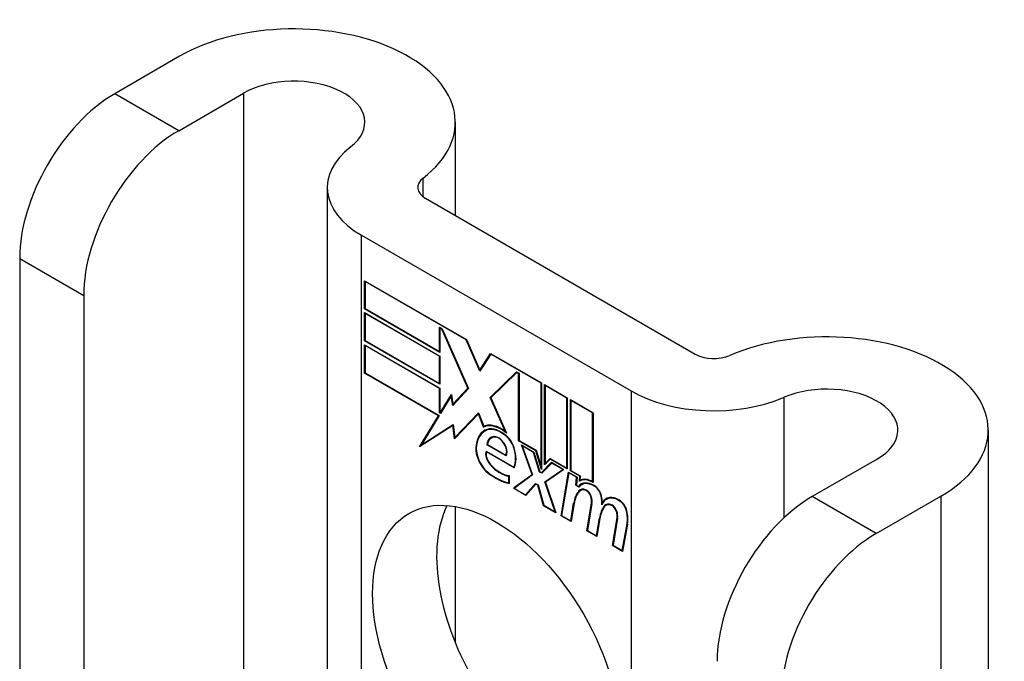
# Model space of a CAD drawing. Header units: inches. Extents: x 275.1 to 323.9, y 105.7 to 152.7.
# Tile 26 of 44: x 281.4 to 282.5, y 152 to 152.7. Entities that reach past the tile are written whole.
import ezdxf

# ---------------------------------------------------------------- set-up
doc = ezdxf.new("R2010")
doc.units = ezdxf.units.IN
doc.header["$MEASUREMENT"] = 0
doc.layers.add('Visible Edges(ANSI)', color=7, linetype='Continuous', lineweight=25)
doc.layers.add('Visible Tangent Edges(ANSI)', color=7, linetype='Continuous', lineweight=25)

msp = doc.modelspace()

# ---------------------------------------------------------------- linework, layer by layer
at = {"layer": 'Visible Edges(ANSI)'}
for p, q in [((281.5638, 152.6798), (281.4885, 152.6363)), ((281.5628, 152.5935), (281.6381, 152.6369)), ((281.8839, 152.6033), (281.8839, 152.495)), ((281.7353, 152.5276), (281.7353, 151.5292)), ((281.8494, 152.515), (282.1622, 152.3343)), ((281.7751, 152.4721), (282.0879, 152.2915)), ((281.3782, 152.4453), (281.3782, 151.6794)), ((281.7786, 152.3867), (281.7786, 152.4194)), ((281.7786, 152.4194), (281.8969, 152.3511)), ((281.7792, 152.4185), (281.7797, 152.4188)), ((281.7792, 152.4185), (281.7792, 152.387)), ((281.8966, 152.3507), (281.7792, 152.4185)), ((281.4525, 152.4024), (281.4525, 151.6365)), ((281.7786, 152.3867), (281.7792, 152.387)), ((281.8659, 152.3363), (281.7786, 152.3867)), ((281.7786, 152.3496), (281.7786, 152.3824)), ((281.7786, 152.3824), (281.8659, 152.332)), ((281.7792, 152.387), (281.8654, 152.3372)), ((281.7792, 152.3815), (281.7797, 152.3818)), ((281.7792, 152.3815), (281.7792, 152.3499)), ((281.8654, 152.3317), (281.7792, 152.3815)), ((281.8654, 152.3372), (281.8654, 152.3654)), ((281.8654, 152.3654), (281.8685, 152.3636)), ((281.8659, 152.3645), (281.8664, 152.3648)), ((281.8682, 152.3631), (281.8659, 152.3645)), ((281.8659, 152.3645), (281.8659, 152.3363)), ((281.8682, 152.3631), (281.8686, 152.3633)), ((281.8985, 152.2948), (281.8682, 152.3631)), ((281.8685, 152.3636), (281.8991, 152.2944)), ((281.7786, 152.3496), (281.7792, 152.3499)), ((281.8659, 152.2993), (281.7786, 152.3496)), ((281.7786, 152.3123), (281.7786, 152.345)), ((281.7786, 152.345), (281.8659, 152.2947)), ((281.7792, 152.3499), (281.8654, 152.3002)), ((281.7792, 152.3441), (281.7797, 152.3444)), ((281.8654, 152.2944), (281.7792, 152.3441)), ((281.7792, 152.3441), (281.7792, 152.3126)), ((281.8966, 152.3507), (281.897, 152.3509)), ((281.9125, 152.3143), (281.8966, 152.3507)), ((281.8969, 152.3511), (281.9125, 152.3155)), ((281.8654, 152.3372), (281.8659, 152.3375)), ((281.9125, 152.3155), (281.9248, 152.3351)), ((281.9251, 152.3343), (281.9125, 152.3143)), ((281.9248, 152.3351), (281.9839, 152.3009)), ((281.9251, 152.3343), (281.9256, 152.3346)), ((281.9834, 152.3006), (281.9251, 152.3343)), ((281.9254, 152.3347), (281.9252, 152.3344)), ((281.8654, 152.3317), (281.8659, 152.332)), ((281.8654, 152.3002), (281.8654, 152.3317)), ((281.8659, 152.332), (281.8659, 152.2993)), ((281.7786, 152.3123), (281.7792, 152.3126)), ((281.8644, 152.2628), (281.7786, 152.3123)), ((281.7792, 152.3126), (281.8652, 152.2629)), ((281.9125, 152.3155), (281.9138, 152.3162)), ((281.9136, 152.316), (281.9135, 152.3161)), ((281.9244, 152.284), (281.955, 152.3137)), ((281.9552, 152.3129), (281.925, 152.2836)), ((281.9258, 152.2848), (281.9553, 152.3134)), ((281.955, 152.3137), (281.9579, 152.312)), ((281.9552, 152.3129), (281.9558, 152.3132)), ((281.9574, 152.3117), (281.9552, 152.3129)), ((281.9574, 152.3117), (281.9579, 152.312)), ((281.9574, 152.2337), (281.9574, 152.3117)), ((281.9579, 152.312), (281.9579, 152.234)), ((281.8654, 152.3002), (281.8659, 152.3005)), ((281.9834, 152.3006), (281.9839, 152.3009)), ((281.9834, 152.2037), (281.9834, 152.3006)), ((281.9839, 152.3009), (281.9839, 152.2004)), ((281.9876, 152.2057), (281.9876, 152.2988)), ((281.9876, 152.2988), (282.0138, 152.2836)), ((281.9881, 152.2979), (281.9887, 152.2982)), ((281.9881, 152.2979), (281.9881, 152.2073)), ((282.0133, 152.2833), (281.9881, 152.2979)), ((281.8654, 152.2944), (281.8659, 152.2947)), ((281.8654, 152.2662), (281.8654, 152.2944)), ((281.8659, 152.2947), (281.8659, 152.2665)), ((281.8664, 152.2662), (281.8794, 152.2875)), ((281.8794, 152.2875), (281.8811, 152.2762)), ((281.8991, 152.2944), (281.8809, 152.2748)), ((281.8811, 152.2762), (281.8985, 152.2948)), ((281.899, 152.2947), (281.8825, 152.277)), ((281.8985, 152.2948), (281.8989, 152.295)), ((281.8792, 152.2858), (281.8668, 152.2654)), ((281.8792, 152.2858), (281.8796, 152.286)), ((281.8809, 152.2748), (281.8792, 152.2858)), ((281.8796, 152.2863), (281.8793, 152.2859)), ((281.8811, 152.2762), (281.8825, 152.277)), ((281.8822, 152.2762), (281.8821, 152.2768)), ((281.9244, 152.284), (281.9258, 152.2848)), ((281.9421, 152.2442), (281.9244, 152.284)), ((281.925, 152.2836), (281.9433, 152.2426)), ((281.9259, 152.2845), (281.9258, 152.2848)), ((282.0133, 152.2833), (282.0138, 152.2836)), ((282.0133, 152.202), (282.0133, 152.2833)), ((282.0138, 152.2836), (282.0138, 152.2011)), ((282.0176, 152.199), (282.0176, 152.2815)), ((282.0176, 152.2815), (282.0438, 152.2663)), ((282.0181, 152.2806), (282.0186, 152.2809)), ((282.0181, 152.2806), (282.0181, 152.1993)), ((282.0433, 152.266), (282.0181, 152.2806)), ((281.8654, 152.2662), (281.8659, 152.2665)), ((281.8668, 152.2654), (281.8654, 152.2662)), ((281.8659, 152.2665), (281.8664, 152.2662)), ((281.8664, 152.2662), (281.8677, 152.2669)), ((281.8675, 152.2666), (281.8673, 152.2667)), ((281.9107, 152.265), (281.8829, 152.236)), ((281.8833, 152.2374), (281.9107, 152.2661)), ((281.8847, 152.2383), (281.9109, 152.2656)), ((281.9107, 152.2661), (281.917, 152.2505)), ((281.9107, 152.265), (281.9111, 152.2652)), ((281.9168, 152.2496), (281.9107, 152.265)), ((282.0433, 152.266), (282.0438, 152.2663)), ((282.0433, 152.1861), (282.0433, 152.266)), ((282.0438, 152.2663), (282.0438, 152.1852)), ((281.8424, 152.2268), (281.8644, 152.2628)), ((281.8652, 152.2629), (281.8446, 152.2291)), ((281.8446, 152.2291), (281.8815, 152.2527)), ((281.846, 152.2299), (281.8815, 152.2526)), ((281.8644, 152.2628), (281.8649, 152.2631)), ((281.8815, 152.2527), (281.8833, 152.2374)), ((281.8812, 152.2515), (281.8424, 152.2268)), ((281.8812, 152.2515), (281.8816, 152.2518)), ((281.8829, 152.236), (281.8812, 152.2515)), ((281.9168, 152.2496), (281.9182, 152.2504)), ((281.918, 152.251), (281.9182, 152.2504)), ((281.9184, 152.2452), (281.9198, 152.246)), ((281.9411, 152.2405), (281.9416, 152.2408)), ((281.9421, 152.2442), (281.9425, 152.2444)), ((282.5026, 152.246), (282.5026, 151.0861)), ((281.8446, 152.2291), (281.846, 152.2299)), ((281.8833, 152.2374), (281.8847, 152.2383)), ((281.8842, 152.238), (281.8843, 152.2374)), ((281.9207, 152.229), (281.9213, 152.2294)), ((281.9213, 152.2293), (281.9425, 152.217)), ((281.9255, 152.2369), (281.927, 152.2377)), ((281.9574, 152.2337), (281.9579, 152.234)), ((281.9773, 152.2222), (281.9574, 152.2337)), ((281.9579, 152.234), (281.9776, 152.2227)), ((281.8448, 152.2292), (281.8439, 152.2277)), ((281.9196, 152.2217), (281.952, 152.203)), ((281.92, 152.2209), (281.9205, 152.2212)), ((281.9523, 152.2022), (281.92, 152.2209)), ((281.9428, 152.2162), (281.9207, 152.229)), ((281.973, 152.1945), (281.9608, 152.2288)), ((281.9608, 152.2288), (281.9751, 152.2206)), ((281.9617, 152.2277), (281.9622, 152.228)), ((281.9617, 152.2277), (281.9736, 152.1941)), ((281.9748, 152.2202), (281.9617, 152.2277)), ((281.9748, 152.2202), (281.9752, 152.2204)), ((281.9817, 152.1974), (281.9748, 152.2202)), ((281.9751, 152.2206), (281.982, 152.1978)), ((281.9773, 152.2222), (281.9777, 152.2225)), ((281.9839, 152.2004), (281.9773, 152.2222)), ((281.9776, 152.2227), (281.9834, 152.2037)), ((281.9425, 152.217), (281.9436, 152.2176)), ((281.9434, 152.2176), (281.9435, 152.2175)), ((281.9839, 152.1968), (281.9957, 152.2087)), ((281.996, 152.2079), (281.9842, 152.196)), ((281.9961, 152.2085), (281.9853, 152.1976)), ((281.9942, 152.2124), (281.9876, 152.2057)), ((281.9881, 152.2073), (281.994, 152.2132)), ((281.9881, 152.2073), (281.9895, 152.2081)), ((281.989, 152.2078), (281.989, 152.2071)), ((281.9895, 152.2081), (281.9944, 152.213)), ((281.994, 152.2132), (282.0133, 152.202)), ((281.9942, 152.2124), (281.9948, 152.2127)), ((282.0138, 152.2011), (281.9942, 152.2124)), ((281.9957, 152.2087), (282.0101, 152.2004)), ((281.996, 152.2079), (281.9965, 152.2082)), ((282.0089, 152.2004), (281.996, 152.2079)), ((282.3735, 152.2124), (282.2982, 152.1689)), ((281.952, 152.203), (281.9529, 152.2035)), ((281.9529, 152.2035), (281.9529, 152.2035)), ((281.9817, 152.1974), (281.9822, 152.1977)), ((281.9842, 152.196), (281.9817, 152.1974)), ((281.982, 152.1978), (281.9839, 152.1968)), ((281.9834, 152.2037), (281.9839, 152.204)), ((281.9839, 152.1968), (281.9853, 152.1976)), ((281.9852, 152.197), (281.9848, 152.1973)), ((281.988, 152.1862), (282.0089, 152.2004)), ((282.0101, 152.2004), (281.9887, 152.1857)), ((281.9894, 152.187), (282.0095, 152.2007)), ((282.0067, 152.1466), (282.0152, 152.1974)), ((282.0156, 152.1966), (282.0073, 152.1469)), ((282.0089, 152.2004), (282.0095, 152.2007)), ((282.0133, 152.202), (282.0138, 152.2023)), ((282.0152, 152.1974), (282.0252, 152.1916)), ((282.0156, 152.1966), (282.0162, 152.1969)), ((282.0247, 152.1913), (282.0156, 152.1966)), ((282.0176, 152.199), (282.0181, 152.1993)), ((282.0284, 152.1927), (282.0176, 152.199)), ((282.0181, 152.1993), (282.029, 152.193)), ((281.946, 152.1927), (281.9465, 152.193)), ((281.946, 152.1849), (281.946, 152.1927)), ((281.946, 152.1849), (281.9465, 152.1852)), ((281.9465, 152.1933), (281.9465, 152.1841)), ((281.9513, 152.1786), (281.973, 152.1945)), ((281.9736, 152.1941), (281.9524, 152.1785)), ((281.9734, 152.1946), (281.9527, 152.1794)), ((281.9653, 152.1711), (281.9772, 152.1841)), ((281.9667, 152.1719), (281.9777, 152.1839)), ((281.973, 152.1945), (281.9734, 152.1948)), ((281.9772, 152.1841), (281.98, 152.1825)), ((281.9775, 152.1834), (281.978, 152.1837)), ((281.988, 152.1862), (281.9894, 152.187)), ((281.9997, 152.1512), (281.988, 152.1862)), ((281.9887, 152.1857), (282.0006, 152.1501)), ((281.9896, 152.1864), (281.9894, 152.187)), ((282.0239, 152.182), (282.0247, 152.1913)), ((282.0252, 152.1916), (282.0245, 152.1823)), ((282.0247, 152.1913), (282.0252, 152.1917)), ((282.028, 152.1867), (282.0284, 152.1927)), ((282.0284, 152.1927), (282.029, 152.193)), ((282.0284, 152.1869), (282.0298, 152.1878)), ((282.029, 152.193), (282.0286, 152.1879)), ((282.0294, 152.1883), (282.0294, 152.1875)), ((282.0433, 152.1861), (282.0438, 152.1864)), ((281.9513, 152.1786), (281.9527, 152.1794)), ((281.9656, 152.1703), (281.9513, 152.1786)), ((281.9524, 152.1785), (281.9653, 152.1711)), ((281.9527, 152.1794), (281.9532, 152.1791)), ((281.9775, 152.1834), (281.9656, 152.1703)), ((281.9796, 152.1821), (281.9775, 152.1834)), ((281.9796, 152.1821), (281.9801, 152.1824)), ((281.9863, 152.1584), (281.9796, 152.1821)), ((281.98, 152.1825), (281.9866, 152.1588)), ((282.0239, 152.182), (282.0245, 152.1823)), ((282.0274, 152.18), (282.0239, 152.182)), ((282.0245, 152.1823), (282.0271, 152.1808)), ((282.0271, 152.1808), (282.0285, 152.1816)), ((282.0283, 152.1811), (282.028, 152.1813)), ((282.0292, 152.176), (282.0306, 152.1768)), ((282.0303, 152.1826), (282.0317, 152.1834)), ((281.9653, 152.1711), (281.9667, 152.1719)), ((281.9662, 152.1716), (281.9666, 152.1714)), ((282.0179, 152.1408), (282.0213, 152.1612)), ((282.0219, 152.1608), (282.0184, 152.1399)), ((282.0367, 152.1293), (282.042, 152.1614)), ((282.0425, 152.161), (282.0373, 152.1296)), ((282.0547, 152.1621), (282.056, 152.1628)), ((282.0592, 152.1657), (282.0606, 152.1666)), ((282.3724, 152.126), (282.4477, 152.1695)), ((281.8839, 152.1574), (281.8839, 151.9992)), ((281.9863, 152.1584), (281.9868, 152.1587)), ((282.0006, 152.1501), (281.9863, 152.1584)), ((281.9866, 152.1588), (281.9997, 152.1512)), ((281.9997, 152.1512), (282.0001, 152.1515)), ((282.0569, 152.1581), (282.0583, 152.1589)), ((282.0589, 152.1589), (282.0603, 152.1597)), ((282.0067, 152.1466), (282.0073, 152.147)), ((282.0184, 152.1399), (282.0067, 152.1466)), ((282.0073, 152.1469), (282.0179, 152.1408)), ((282.0179, 152.1408), (282.0186, 152.1411)), ((282.0479, 152.1235), (282.0513, 152.1439)), ((282.0518, 152.1435), (282.0483, 152.1226)), ((282.0513, 152.1439), (282.052, 152.1443)), ((282.0663, 152.1122), (282.0717, 152.1443)), ((282.0722, 152.1439), (282.067, 152.1124)), ((282.0367, 152.1293), (282.0373, 152.1297)), ((282.0483, 152.1226), (282.0367, 152.1293)), ((282.0373, 152.1296), (282.0479, 152.1235)), ((282.0776, 152.1063), (282.0834, 152.1374)), ((282.0839, 152.137), (282.078, 152.1054)), ((282.0479, 152.1235), (282.0485, 152.1238)), ((282.0663, 152.1122), (282.067, 152.1126)), ((282.078, 152.1054), (282.0663, 152.1122)), ((282.067, 152.1124), (282.0776, 152.1063)), ((282.0776, 152.1063), (282.0782, 152.1067))]:
    msp.add_line(p, q, dxfattribs=at)
for centre, major_axis, start_param, end_param in [((281.6964, 152.6033), (0.1875, 0), 5.640144, 8.63938), ((281.6964, 152.6033), (0.0825, 0), 5.640144, 8.63938), ((281.4885, 152.509), (-0.078, -0.1351), 3.926991, 5.497787), ((281.5628, 152.4661), (0.078, 0.1351), 0.785398, 2.356194), ((281.8713, 152.5276), (-0.136, 0), 5.640144, 7.068583), ((281.8713, 152.5276), (-0.031, 0), 5.640144, 7.068583), ((282.3151, 152.246), (0.1875, 0), 5.497787, 8.497023), ((282.1841, 152.347), (0.031, 0), 3.926991, 5.35543), ((282.3151, 152.246), (0.0825, 0), 5.497787, 8.497023), ((282.1841, 152.347), (-0.136, 0), 0.785398, 2.213838), ((281.9368, 152.2135), (-0.0206, 0.0357), 5.272274, 6.251395), ((281.9368, 152.2135), (-0.021, 0.0364), 5.317289, 6.229324), ((281.9429, 152.2027), (-0.0249, 0.0431), 6.268672, 7.008625), ((281.9429, 152.2027), (-0.0245, 0.0424), 6.268672, 7.008625), ((281.9443, 152.2036), (-0.0249, 0.0431), 0.028947, 0.295885), ((281.9382, 152.2144), (-0.0206, 0.0357), 6.047724, 6.251395), ((281.9368, 152.2135), (-0.0187, 0.0323), 5.330385, 6.268672), ((281.9368, 152.2135), (-0.0183, 0.0317), 5.329545, 6.268672), ((281.9443, 152.2036), (-0.0245, 0.0424), 6.268672, 6.283185), ((281.9382, 152.2144), (-0.0183, 0.0317), 6.051884, 6.268672), ((281.94, 152.2263), (0.0095, -0.0165), 1.201563, 2.270327), ((281.936, 152.2187), (-0.0109, 0.0188), 5.836026, 6.985262), ((281.936, 152.2187), (-0.0105, 0.0182), 5.836026, 6.946368), ((281.9375, 152.2195), (-0.0109, 0.0188), 0.065067, 0.331662), ((281.9375, 152.2195), (-0.0105, 0.0182), 6.079217, 6.283185), ((281.9343, 152.2253), (0.0072, -0.0125), 1.678399, 2.694434), ((281.9343, 152.2253), (-0.0068, 0.0119), 4.819991, 5.836026), ((281.9351, 152.226), (0.006, -0.0103), 0.287189, 1.678399), ((281.9351, 152.226), (0.0063, -0.011), 0.251695, 1.678399), ((281.94, 152.2263), (-0.0091, 0.0158), 4.343155, 5.413588), ((281.9252, 152.2142), (-0.0123, 0.0214), 0.72544, 2.208898), ((281.9252, 152.2142), (0.012, -0.0207), 3.867033, 5.35049), ((281.9281, 152.2134), (-0.0064, 0.011), 0.453624, 1.914249), ((281.9281, 152.2134), (0.006, -0.0104), 3.639467, 5.055842), ((281.9295, 152.227), (0.0173, -0.0299), 0.38335, 1.201563), ((281.9295, 152.227), (0.0176, -0.0305), 0.369234, 1.201563), ((281.9361, 152.2282), (0.0192, -0.0332), 5.055842, 5.891549), ((281.9305, 152.2525), (-0.0379, 0.0657), 2.208898, 2.658734), ((281.9305, 152.2525), (0.0376, -0.0651), 5.35049, 5.792995), ((281.9361, 152.2282), (-0.0196, 0.0339), 1.914249, 2.72139), ((282.0449, 152.1573), (-0.015, 0.026), 5.48867, 6.499805), ((282.0449, 152.1573), (-0.0146, 0.0253), 5.48867, 6.513784), ((282.0434, 152.161), (-0.015, 0.026), 5.47676, 6.310847), ((282.0464, 152.1581), (-0.015, 0.026), 0.047158, 0.216619), ((282.0434, 152.161), (-0.0154, 0.0266), 5.501665, 6.243634), ((282.0448, 152.1618), (-0.015, 0.026), 6.059998, 6.283185), ((282.0464, 152.1581), (-0.0146, 0.0253), 6.06115, 6.283185), ((282.0623, 152.1292), (-0.0294, 0.051), 0.219898, 0.610865), ((282.0623, 152.1292), (-0.0291, 0.0503), 0.219898, 0.610865), ((282.0638, 152.13), (-0.0294, 0.051), 0.219898, 0.291612), ((282.037, 152.1624), (-0.0083, 0.0143), 5.603031, 6.503084), ((282.037, 152.1624), (-0.0079, 0.0136), 5.603031, 6.503084), ((282.0385, 152.1632), (-0.0082, 0.0143), 0.085815, 0.219898), ((282.0385, 152.1632), (-0.0079, 0.0136), 6.100483, 6.283185), ((282.0364, 152.1694), (0.00412, -0.00714), 1.196548, 2.461438), ((282.0364, 152.1694), (-0.00375, 0.0065), 4.33814, 5.603031), ((282.0451, 152.1714), (0.0063, -0.011), 1.081978, 2.347078), ((282.0451, 152.1714), (-0.006, 0.0103), 4.223571, 5.48867), ((282.0313, 152.1698), (-0.0077, 0.0133), 3.752458, 4.33814), ((282.0313, 152.1698), (0.0081, -0.014), 0.610865, 1.196548), ((282.0293, 152.1749), (-0.0176, 0.0305), 3.88819, 4.223571), ((282.0293, 152.1749), (0.018, -0.0312), 0.848525, 1.081978), ((282.0742, 152.1398), (-0.015, 0.0259), 5.492181, 6.733718), ((282.0742, 152.1398), (-0.0153, 0.0266), 5.492181, 6.613939), ((282.0307, 152.1757), (-0.0176, 0.0305), 3.959823, 3.971212), ((282.0756, 152.1406), (-0.0153, 0.0266), 0.046088, 0.313087), ((282.0667, 152.1452), (-0.0083, 0.0143), 5.604299, 6.503622), ((282.0756, 152.1406), (-0.015, 0.0259), 6.060079, 6.283185), ((282.0743, 152.1541), (0.0066, -0.0114), 1.107844, 2.350588), ((282.0743, 152.1541), (-0.0062, 0.0107), 4.249437, 5.492181), ((282.2982, 152.0415), (-0.078, -0.1351), 3.926991, 5.497787), ((282.0058, 152.0164), (-0.1015, 0.1758), 0.374433, 2.76716), ((282.0924, 152.1125), (-0.0294, 0.051), 0.236534, 0.625184), ((282.0924, 152.1125), (-0.0291, 0.0503), 0.236639, 0.625276), ((282.0938, 152.1133), (-0.0294, 0.051), 0.236534, 0.291612), ((282.0667, 152.1452), (-0.0079, 0.0136), 5.604299, 6.503242), ((282.0682, 152.146), (-0.0083, 0.0143), 0.085815, 0.220437), ((282.0682, 152.146), (-0.0079, 0.0136), 6.100483, 6.283185), ((282.0661, 152.1523), (0.00412, -0.00714), 1.196401, 2.462706), ((282.0661, 152.1523), (-0.00375, 0.0065), 4.337994, 5.604299), ((282.061, 152.1526), (-0.0077, 0.0133), 3.752322, 4.337994), ((282.061, 152.1526), (0.0081, -0.014), 0.610998, 1.196401), ((282.0589, 152.1571), (-0.0176, 0.0305), 3.735005, 4.249437), ((282.0589, 152.1571), (0.018, -0.0312), 0.593412, 1.107844), ((282.3724, 151.9986), (0.078, 0.1351), 0.785398, 2.356194)]:
    msp.add_ellipse(centre, major_axis=major_axis, ratio=0.57735, start_param=start_param, end_param=end_param, dxfattribs=at)
msp.add_ellipse((281.9315, 151.9735), major_axis=(-0.1015, 0.1758), ratio=0.57735, dxfattribs=at)
at = {"layer": 'Visible Tangent Edges(ANSI)'}
for p, q in [((281.5628, 152.5935), (281.4885, 152.6363)), ((281.6381, 152.6369), (281.6381, 151.5853)), ((281.8465, 152.5169), (281.8465, 152.5383)), ((281.7751, 151.5062), (281.7751, 152.4721)), ((281.3782, 152.4453), (281.4525, 152.4024)), ((282.0879, 152.2915), (282.0879, 151.3256)), ((282.2657, 152.1445), (282.2657, 152.2842)), ((281.9188, 152.2454), (281.9202, 152.2462)), ((281.9311, 152.2377), (281.9319, 152.2382)), ((281.9404, 152.2305), (281.9408, 152.2307)), ((281.9078, 152.2255), (281.9084, 152.2258)), ((281.9518, 152.2255), (281.9522, 152.2257)), ((281.9243, 152.2062), (281.9247, 152.2064)), ((281.9226, 152.1958), (281.9231, 152.196)), ((282.0272, 152.1753), (282.0286, 152.1761)), ((282.0359, 152.1758), (282.0364, 152.1761)), ((282.0451, 152.181), (282.0456, 152.1813)), ((282.0213, 152.1612), (282.022, 152.1616)), ((282.0413, 152.169), (282.0417, 152.1693)), ((282.042, 152.1614), (282.0427, 152.1618)), ((282.0531, 152.1695), (282.0535, 152.1698)), ((282.0743, 152.1642), (282.0748, 152.1645)), ((282.3724, 152.126), (282.2982, 152.1689)), ((282.4477, 152.1695), (282.4477, 151.1179)), ((282.0656, 152.1587), (282.0661, 152.159)), ((282.071, 152.1519), (282.0714, 152.1521)), ((282.0826, 152.1525), (282.083, 152.1528)), ((282.0717, 152.1443), (282.0723, 152.1446)), ((282.0834, 152.1374), (282.084, 152.1378))]:
    msp.add_line(p, q, dxfattribs=at)

doc.saveas('drawing.dxf')
